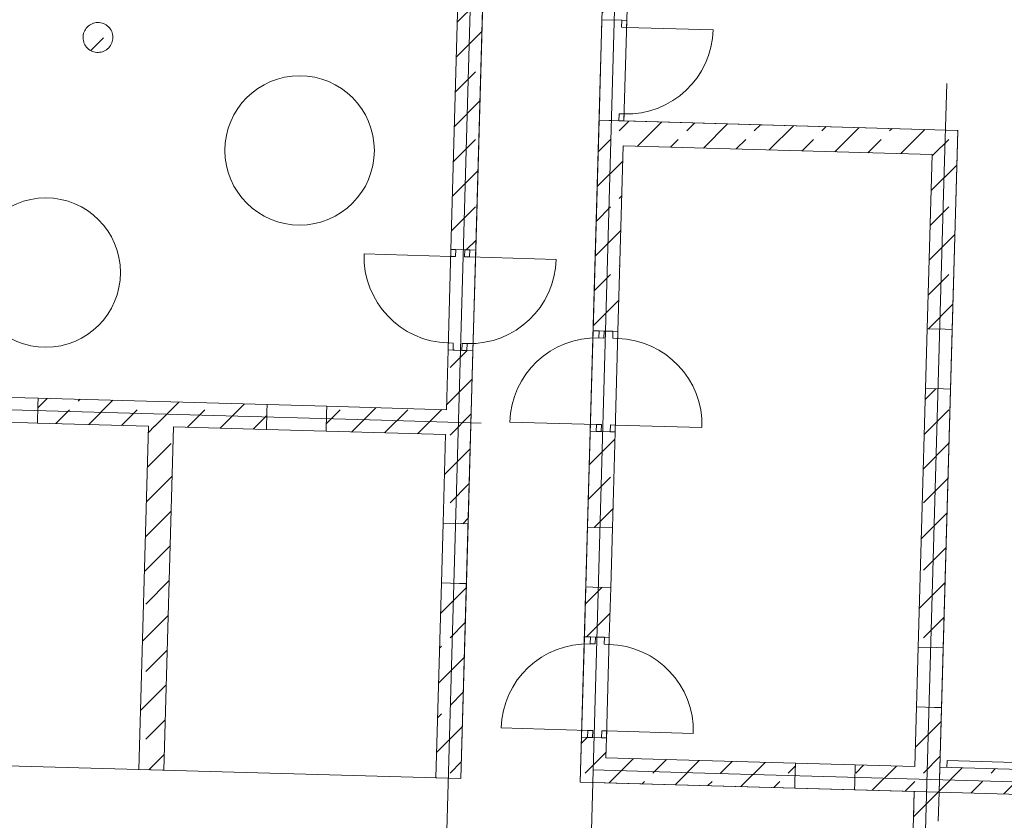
# Model space of a CAD drawing. Extents: x -22247 to 417655, y -187892 to 17509.
# Tile 7 of 62: x -10599 to -715, y -131997 to -123955. Entities that reach past the tile are written whole.
import ezdxf
from ezdxf.lldxf.tags import DXFTag

# ---------------------------------------------------------------- set-up
doc = ezdxf.new("R2010")
doc.units = 0
doc.header["$LTSCALE"] = 50
for name, color, linetype, lineweight in [('02 Raster Gebäude', 7, 'Continuous', 25), ('20 Dach Stb-Decke', 7, 'Continuous', 25), ('20 Innenwände', 7, 'Continuous', 25), ('20 Stützen', 7, 'Continuous', 25)]:
    doc.layers.add(name, color=color, linetype=linetype, lineweight=lineweight)
tags = doc.linetypes.add('Raster', pattern=[0.8, 0.4, -0.2, 0, -0.2]).pattern_tags.tags
tags[10:11] = [DXFTag(74, 4), DXFTag(75, 0), DXFTag(340, '0'), DXFTag(46, 1.0), DXFTag(50, 0.0), DXFTag(44, 0.0), DXFTag(45, 0.0)]
tags[8:9] = [DXFTag(74, 4), DXFTag(75, 0), DXFTag(340, '0'), DXFTag(46, 1.0), DXFTag(50, 0.0), DXFTag(44, 0.0), DXFTag(45, 0.0)]
tags[6:7] = [DXFTag(74, 4), DXFTag(75, 0), DXFTag(340, '0'), DXFTag(46, 1.0), DXFTag(50, 0.0), DXFTag(44, 0.0), DXFTag(45, 0.0)]
tags[4:5] = [DXFTag(74, 4), DXFTag(75, 0), DXFTag(340, '0'), DXFTag(46, 1.0), DXFTag(50, 0.0), DXFTag(44, 0.0), DXFTag(45, 0.0)]
tags = doc.linetypes.add('Strichlinie eng', pattern=[0.46, 0.3, -0.16]).pattern_tags.tags
tags[6:7] = [DXFTag(74, 4), DXFTag(75, 0), DXFTag(340, '0'), DXFTag(46, 1.0), DXFTag(50, 0.0), DXFTag(44, 0.0), DXFTag(45, 0.0)]
tags[4:5] = [DXFTag(74, 4), DXFTag(75, 0), DXFTag(340, '0'), DXFTag(46, 1.0), DXFTag(50, 0.0), DXFTag(44, 0.0), DXFTag(45, 0.0)]
tags = doc.linetypes.add('Öffnungslinie Tür Fenster', pattern=[0.46, 0.3, -0.16]).pattern_tags.tags
tags[6:7] = [DXFTag(74, 4), DXFTag(75, 0), DXFTag(340, '0'), DXFTag(46, 1.0), DXFTag(50, 0.0), DXFTag(44, 0.0), DXFTag(45, 0.0)]
tags[4:5] = [DXFTag(74, 4), DXFTag(75, 0), DXFTag(340, '0'), DXFTag(46, 1.0), DXFTag(50, 0.0), DXFTag(44, 0.0), DXFTag(45, 0.0)]
pattern_1 = [(45, (0, 0), (-339.4113, 339.4113), []), (45, (-169.7, 169.7), (-339.4113, 339.4113), [360, -120])]

msp = doc.modelspace()

# ---------------------------------------------------------------- hatches: boundary and pattern name
at = {"layer": '20 Innenwände', "linetype": 'Continuous', "lineweight": 0, "ltscale": 3.71293e-05}
h = msp.add_hatch(dxfattribs=at)
h.set_pattern_fill('Beton_Stahlbeton_0009', scale=1000, style=0, pattern_type=2)
h.set_pattern_definition(pattern_1)
h.paths.add_polyline_path([(-6186.1, -123289.8), (-6270.2, -126263), (-6020.3, -126270.1), (-5936.2, -123296.8)])
h = msp.add_hatch(dxfattribs=at)
h.set_pattern_fill('Beton_Stahlbeton_0009', scale=1000, style=0, pattern_type=2)
h.set_pattern_definition(pattern_1)
h.paths.add_polyline_path([(-4754.4, -123955.4), (-4504.5, -123962.5), (-4486.8, -123337.8), (-4736.7, -123330.8)])
h = msp.add_hatch(dxfattribs=at)
h.set_pattern_fill('Beton_Stahlbeton_0009', scale=1000, style=0, pattern_type=2)
h.set_pattern_definition(pattern_1)
h.paths.add_polyline_path([(-4842.7, -127079.6), (-4592.8, -127086.6), (-4533, -124972.1), (-4782.9, -124965)])
h = msp.add_hatch(dxfattribs=at)
h.set_pattern_fill('Beton_Stahlbeton_0009', scale=1000, style=0, pattern_type=2)
h.set_pattern_definition(pattern_1)
h.paths.add_polyline_path([(-1430.9, -125059.8), (-4533, -124972.1), (-4540.1, -125222), (-1437.9, -125309.7)])
h = msp.add_hatch(dxfattribs=at)
h.set_pattern_fill('Beton_Stahlbeton_0009', scale=1000, style=0, pattern_type=2)
h.set_pattern_definition(pattern_1)
h.paths.add_polyline_path([(-1437.9, -125309.7), (-1181, -125066.9), (-1430.9, -125059.8)])
h = msp.add_hatch(dxfattribs=at)
h.set_pattern_fill('Beton_Stahlbeton_0009', scale=1000, style=0, pattern_type=2)
h.set_pattern_definition(pattern_1)
h.paths.add_polyline_path([(-1437.9, -125309.7), (-1188, -125316.8), (-1181, -125066.9)])
h = msp.add_hatch(dxfattribs=at)
h.set_pattern_fill('Beton_Stahlbeton_0009', scale=1000, style=0, pattern_type=2)
h.set_pattern_definition(pattern_1)
h.paths.add_polyline_path([(-1487.4, -127059), (-1237.5, -127066.1), (-1188, -125316.8), (-1437.9, -125309.7)])
h = msp.add_hatch(dxfattribs=at)
h.set_pattern_fill('Beton_Stahlbeton_0009', scale=1000, style=0, pattern_type=2)
h.set_pattern_definition(pattern_1)
h.paths.add_polyline_path([(-6348, -129011.9), (-6098.1, -129019), (-6048.9, -127279.7), (-6298.8, -127272.6)])
h = msp.add_hatch(dxfattribs=at)
h.set_pattern_fill('Beton_Stahlbeton_0009', scale=1000, style=0, pattern_type=2)
h.set_pattern_definition(pattern_1)
h.paths.add_polyline_path([(-1577.9, -130257.3), (-1328, -130264.3), (-1254.5, -127665.9), (-1504.4, -127658.8)])
h = msp.add_hatch(dxfattribs=at)
h.set_pattern_fill('Beton_Stahlbeton_0009', scale=1000, style=0, pattern_type=2)
h.set_pattern_definition(pattern_1)
h.paths.add_polyline_path([(-10414.1, -127756.5), (-10421.2, -128006.4), (-8122.1, -128071.4), (-8115, -127821.5)])
h = msp.add_hatch(dxfattribs=at)
h.set_pattern_fill('Beton_Stahlbeton_0009', scale=1000, style=0, pattern_type=2)
h.set_pattern_definition(pattern_1)
h.paths.add_polyline_path([(-7515.3, -127838.4), (-7522.3, -128088.3), (-6322.8, -128122.3), (-6315.7, -127872.4)])
h = msp.add_hatch(dxfattribs=at)
h.set_pattern_fill('Beton_Stahlbeton_0009', scale=1000, style=0, pattern_type=2)
h.set_pattern_definition(pattern_1)
h.paths.add_polyline_path([(-9152.4, -131493.6), (-9054.8, -128045), (-9304.8, -128037.9), (-9402.3, -131486.6)])
h = msp.add_hatch(dxfattribs=at)
h.set_pattern_fill('Beton_Stahlbeton_0009', scale=1000, style=0, pattern_type=2)
h.set_pattern_definition(pattern_1)
h.paths.add_polyline_path([(-4898.5, -129052.9), (-4648.6, -129060), (-4621.4, -128096.2), (-4871.3, -128089.2)])
h = msp.add_hatch(dxfattribs=at)
h.set_pattern_fill('Beton_Stahlbeton_0009', scale=1000, style=0, pattern_type=2)
h.set_pattern_definition(pattern_1)
h.paths.add_polyline_path([(-6420.3, -131570.9), (-6170.4, -131578), (-6115, -129618.7), (-6364.9, -129611.7)])
h = msp.add_hatch(dxfattribs=at)
h.set_pattern_fill('Beton_Stahlbeton_0009', scale=1000, style=0, pattern_type=2)
h.set_pattern_definition(pattern_1)
h.paths.add_polyline_path([(-4915.5, -129652.7), (-4929.6, -130152.5), (-4679.7, -130159.5), (-4665.6, -129659.7)])
h = msp.add_hatch(dxfattribs=at)
h.set_pattern_fill('Beton_Stahlbeton_0009', scale=1000, style=0, pattern_type=2)
h.set_pattern_definition(pattern_1)
h.paths.add_polyline_path([(-1618.9, -131706.7), (-1369, -131713.8), (-1344.9, -130864.1), (-1594.8, -130857)])
h = msp.add_hatch(dxfattribs=at)
h.set_pattern_fill('Beton_Stahlbeton_0009', scale=1000, style=0, pattern_type=2)
h.set_pattern_definition(pattern_1)
h.paths.add_polyline_path([(-4963.9, -131362), (-4714, -131369.1), (-4708.3, -131169.1), (-4958.2, -131162.1)])
h = msp.add_hatch(dxfattribs=at)
h.set_pattern_fill('Beton_Stahlbeton_0009', scale=1000, style=0, pattern_type=2)
h.set_pattern_definition(pattern_1)
h.paths.add_polyline_path([(-4963.9, -131362), (-4970.9, -131611.9), (-4714, -131369.1)])
h = msp.add_hatch(dxfattribs=at)
h.set_pattern_fill('Beton_Stahlbeton_0009', scale=1000, style=0, pattern_type=2)
h.set_pattern_definition(pattern_1)
h.paths.add_polyline_path([(-4714, -131369.1), (-4970.9, -131611.9), (-4721, -131619)])
h = msp.add_hatch(dxfattribs=at)
h.set_pattern_fill('Beton_Stahlbeton_0009', scale=1000, style=0, pattern_type=2)
h.set_pattern_definition(pattern_1)
h.paths.add_polyline_path([(-4714, -131369.1), (-4721, -131619), (-2818.4, -131672.8), (-2811.3, -131422.9)])
h = msp.add_hatch(dxfattribs=at)
h.set_pattern_fill('Beton_Stahlbeton_0009', scale=1000, style=0, pattern_type=2)
h.set_pattern_definition(pattern_1)
h.paths.add_polyline_path([(-2218.6, -131689.7), (-1618.9, -131706.7), (-1611.8, -131456.8), (-2211.5, -131439.8)])
h = msp.add_hatch(dxfattribs=at)
h.set_pattern_fill('Beton_Stahlbeton_0009', scale=1000, style=0, pattern_type=2)
h.set_pattern_definition(pattern_1)
h.paths.add_polyline_path([(-1369, -131713.8), (1080.6, -131783), (1087.7, -131533.1), (-1361.9, -131463.9)])
h = msp.add_hatch(dxfattribs=at)
h.set_pattern_fill('Beton_Stahlbeton_0009', scale=1000, style=0, pattern_type=2)
h.set_pattern_definition(pattern_1)
h.paths.add_polyline_path([(-1627.1, -131996.6), (-1377.2, -132003.6), (-1369, -131713.8), (-1618.9, -131706.7)])
at = {"layer": '20 Stützen', "linetype": 'Continuous', "lineweight": 0, "ltscale": 3.71293e-05}
h = msp.add_hatch(dxfattribs=at)
h.set_pattern_fill('Beton_Stahlbeton_0009', scale=1000, style=0, pattern_type=2)
h.set_pattern_definition(pattern_1)
h.paths.add_polyline_path([(-9829.8, -123985, 0.414214), (-9962.1, -124150.8, 0.414214), (-9796.2, -124283.1, 0.414214), (-9664, -124117.2, 0.414214)])

# ---------------------------------------------------------------- linework, layer by layer
at = {"layer": '02 Raster Gebäude', "color": 1, "linetype": 'Raster', "lineweight": 18, "ltscale": 0.000188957, "true_color": 0xf50000}
for p, q in [((-4561.3, -121548.4), (-4886.8, -133058.1)), ((-4561.3, -121548.4), (-4886.8, -133058.1)), ((-6014.9, -121655.8), (-6456.4, -137266.4)), ((-6014.9, -121655.8), (-6456.4, -137266.4)), ((-1320.9, -125594.7), (-1292.7, -124595.1)), ((-1320.9, -125594.7), (-1292.7, -124595.1)), ((-1320.9, -125594.7), (-1661, -137617.6)), ((-1320.9, -125594.7), (-1661, -137617.6)), ((-6965.2, -127979.1), (-17286.1, -127687.2)), ((-6965.2, -127979.1), (-17286.1, -127687.2)), ((-6965.2, -127979.1), (-5965.6, -128007.3)), ((-6965.2, -127979.1), (-5965.6, -128007.3)), ((-3841.1, -131518.8), (-4840.7, -131490.5)), ((-3841.1, -131518.8), (-4840.7, -131490.5)), ((10502.9, -131924.5), (-3841.1, -131518.8)), ((10502.9, -131924.5), (-3841.1, -131518.8))]:
    msp.add_line(p, q, dxfattribs=at)
at = {"layer": '20 Dach Stb-Decke', "color": 7, "linetype": 'Öffnungslinie Tür Fenster', "lineweight": 13, "ltscale": 3.71293e-05}
for points in [[(-17149.2, -132768.1), (-6212.8, -133077.4), (-1661.3, -133206.1), (-1618.9, -131707), (-4970.9, -131611.9), (-4681.6, -121381.5), (-5881.1, -121347.6), (-6170.4, -131578), (-15157.6, -131324.1), (-15161, -131445.1), (-17110.3, -131390)], [(-4782.9, -124965), (-4970.9, -131611.9), (-1369, -131713.8), (-1181, -125066.9)]]:
    msp.add_lwpolyline(points, close=True, dxfattribs=at)
for points in [[(-8538.4, -125268.4, 1), (-7038.4, -125268.4, 1)], [(-11086.7, -126495.1, 1), (-9586.7, -126495.1, 1)]]:
    msp.add_lwpolyline(points, format="xyb", close=True, dxfattribs=at)
at = {"layer": '20 Innenwände', "color": 7, "linetype": 'Continuous', "lineweight": 13, "ltscale": 3.71293e-05}
for p, q in [((-4782.9, -124965), (-4754.4, -123955.4)), ((-4554.5, -123961.1), (-4754.4, -123955.4)), ((-4554.5, -123961.1), (-4754.4, -123955.4)), ((-4554.5, -123961.1), (-4556.4, -124031.1)), ((-4556.4, -124031.1), (-4506.5, -124032.5)), ((-4504.5, -123962.5), (-4554.5, -123961.1)), ((-4504.5, -123962.5), (-4554.5, -123961.1)), ((-4504.5, -123962.5), (-4554.5, -123961.1)), ((-4504.5, -123962.5), (-4554.5, -123961.1)), ((-4533, -124972.1), (-4504.5, -123962.5)), ((-4506.5, -124032.5), (-4504.5, -123962.5)), ((-4506.5, -124032.5), (-3636.8, -124057.1)), ((-4583, -124970.7), (-4581, -124900.7)), ((-4581, -124900.7), (-4531.1, -124902.1)), ((-4531.1, -124902.1), (-4533, -124972.1)), ((-4583, -124970.7), (-4782.9, -124965)), ((-4583, -124970.7), (-4782.9, -124965)), ((-4533, -124972.1), (-4583, -124970.7)), ((-4533, -124972.1), (-4583, -124970.7)), ((-4533, -124972.1), (-4583, -124970.7)), ((-4533, -124972.1), (-4583, -124970.7)), ((-6272.2, -126333), (-7141.9, -126308.4)), ((-6298.8, -127272.6), (-6270.2, -126263)), ((-6298.8, -127272.6), (-6270.2, -126263)), ((-6272.2, -126333), (-6270.2, -126263)), ((-6270.2, -126263), (-6220.2, -126264.4)), ((-6270.2, -126263), (-6220.2, -126264.4)), ((-6270.2, -126263), (-6220.2, -126264.4)), ((-6270.2, -126263), (-6130.3, -126267)), ((-6220.2, -126264.4), (-6222.2, -126334.4)), ((-6220.2, -126264.4), (-6020.3, -126270.1)), ((-6130.3, -126267), (-6132.3, -126336.9)), ((-6080.3, -126268.4), (-6130.3, -126267)), ((-6130.3, -126267), (-6080.3, -126268.4)), ((-6130.3, -126267), (-6080.3, -126268.4)), ((-6082.3, -126338.4), (-6080.3, -126268.4)), ((-6080.3, -126268.4), (-6020.3, -126270.1)), ((-6048.9, -127279.7), (-6020.3, -126270.1)), ((-6048.9, -127279.7), (-6020.3, -126270.1)), ((-6222.2, -126334.4), (-6272.2, -126333)), ((-6132.3, -126336.9), (-6082.3, -126338.4)), ((-6082.3, -126338.4), (-5212.6, -126363)), ((-4842.7, -127079.6), (-4871.3, -128089.2)), ((-4842.7, -127079.6), (-4871.3, -128089.2)), ((-4642.8, -127085.2), (-4842.7, -127079.6)), ((-4782.8, -127081.3), (-4842.7, -127079.6)), ((-4784.7, -127151.2), (-4782.8, -127081.3)), ((-4782.8, -127081.3), (-4732.8, -127082.7)), ((-4732.8, -127082.7), (-4782.8, -127081.3)), ((-4732.8, -127082.7), (-4782.8, -127081.3)), ((-4732.8, -127082.7), (-4734.8, -127152.7)), ((-4592.8, -127086.6), (-4732.8, -127082.7)), ((-4642.8, -127085.2), (-4644.8, -127155.2)), ((-4592.8, -127086.6), (-4642.8, -127085.2)), ((-4592.8, -127086.6), (-4642.8, -127085.2)), ((-4592.8, -127086.6), (-4642.8, -127085.2)), ((-4592.8, -127086.6), (-4621.4, -128096.2)), ((-4592.8, -127086.6), (-4621.4, -128096.2)), ((-4594.8, -127156.6), (-4592.8, -127086.6)), ((-1504.4, -127658.8), (-1487.4, -127059)), ((-1307.5, -127064.1), (-1487.4, -127059)), ((-1307.5, -127064.1), (-1487.4, -127059)), ((-1237.5, -127066.1), (-1307.5, -127064.1)), ((-1237.5, -127066.1), (-1307.5, -127064.1)), ((-1254.5, -127665.9), (-1237.5, -127066.1)), ((-6296.8, -127202.6), (-6298.8, -127272.6)), ((-6246.8, -127204.1), (-6296.8, -127202.6)), ((-6248.8, -127274), (-6246.8, -127204.1)), ((-6158.8, -127276.6), (-6156.9, -127206.6)), ((-6156.9, -127206.6), (-6106.9, -127208)), ((-6106.9, -127208), (-6108.9, -127278)), ((-4734.8, -127152.7), (-4784.7, -127151.2)), ((-4644.8, -127155.2), (-4594.8, -127156.6)), ((-6298.8, -127272.6), (-6248.8, -127274)), ((-6298.8, -127272.6), (-6248.8, -127274)), ((-6298.8, -127272.6), (-6248.8, -127274)), ((-6298.8, -127272.6), (-6158.8, -127276.6)), ((-6248.8, -127274), (-6048.9, -127279.7)), ((-6108.9, -127278), (-6158.8, -127276.6)), ((-6158.8, -127276.6), (-6108.9, -127278)), ((-6158.8, -127276.6), (-6108.9, -127278)), ((-6108.9, -127278), (-6048.9, -127279.7)), ((-1324.4, -127663.9), (-1504.4, -127658.8)), ((-1324.4, -127663.9), (-1504.4, -127658.8)), ((-1254.5, -127665.9), (-1324.4, -127663.9)), ((-1254.5, -127665.9), (-1324.4, -127663.9)), ((-11013.9, -127739.5), (-10414.1, -127756.5)), ((-10414.1, -127756.5), (-10416.1, -127826.4)), ((-10414.1, -127756.5), (-10416.1, -127826.4)), ((-10416.1, -127826.4), (-10421.2, -128006.4)), ((-10416.1, -127826.4), (-10421.2, -128006.4)), ((-8117, -127891.5), (-8122.1, -128071.4)), ((-8117, -127891.5), (-8122.1, -128071.4)), ((-8115, -127821.5), (-8117, -127891.5)), ((-8115, -127821.5), (-8117, -127891.5)), ((-8115, -127821.5), (-7515.3, -127838.4)), ((-7515.3, -127838.4), (-7517.2, -127908.4)), ((-7515.3, -127838.4), (-7517.2, -127908.4)), ((-11020.9, -127989.4), (-10421.2, -128006.4)), ((-7517.2, -127908.4), (-7522.3, -128088.3)), ((-7517.2, -127908.4), (-7522.3, -128088.3)), ((-4809.3, -128020.9), (-5679, -127996.3)), ((-8122.1, -128071.4), (-7522.3, -128088.3)), ((-4671.4, -128094.8), (-4871.3, -128089.2)), ((-4811.3, -128090.9), (-4871.3, -128089.2)), ((-4809.3, -128020.9), (-4811.3, -128090.9)), ((-4811.3, -128090.9), (-4761.3, -128092.3)), ((-4761.3, -128092.3), (-4811.3, -128090.9)), ((-4761.3, -128092.3), (-4811.3, -128090.9)), ((-4759.4, -128022.3), (-4809.3, -128020.9)), ((-4761.3, -128092.3), (-4759.4, -128022.3)), ((-4621.4, -128096.2), (-4761.3, -128092.3)), ((-4671.4, -128094.8), (-4669.4, -128024.8)), ((-4621.4, -128096.2), (-4671.4, -128094.8)), ((-4621.4, -128096.2), (-4671.4, -128094.8)), ((-4621.4, -128096.2), (-4671.4, -128094.8)), ((-4669.4, -128024.8), (-4619.4, -128026.3)), ((-4619.4, -128026.3), (-4621.4, -128096.2)), ((-4619.4, -128026.3), (-3749.8, -128050.9)), ((-6364.9, -129611.7), (-6348, -129011.9)), ((-6168, -129017), (-6348, -129011.9)), ((-6168, -129017), (-6348, -129011.9)), ((-6098.1, -129019), (-6168, -129017)), ((-6098.1, -129019), (-6168, -129017)), ((-6115, -129618.7), (-6098.1, -129019)), ((-4898.5, -129052.9), (-4915.5, -129652.7)), ((-4898.5, -129052.9), (-4828.6, -129054.9)), ((-4898.5, -129052.9), (-4828.6, -129054.9)), ((-4828.6, -129054.9), (-4648.6, -129060)), ((-4828.6, -129054.9), (-4648.6, -129060)), ((-4648.6, -129060), (-4665.6, -129659.7)), ((-6185, -129616.8), (-6364.9, -129611.7)), ((-6185, -129616.8), (-6364.9, -129611.7)), ((-6115, -129618.7), (-6185, -129616.8)), ((-6115, -129618.7), (-6185, -129616.8)), ((-4915.5, -129652.7), (-4845.5, -129654.6)), ((-4915.5, -129652.7), (-4845.5, -129654.6)), ((-4845.5, -129654.6), (-4665.6, -129659.7)), ((-4845.5, -129654.6), (-4665.6, -129659.7)), ((-4929.6, -130152.5), (-4958.2, -131162.1)), ((-4929.6, -130152.5), (-4958.2, -131162.1)), ((-4729.7, -130158.1), (-4929.6, -130152.5)), ((-4869.7, -130154.2), (-4929.6, -130152.5)), ((-4871.6, -130224.1), (-4869.7, -130154.2)), ((-4869.7, -130154.2), (-4819.7, -130155.6)), ((-4819.7, -130155.6), (-4869.7, -130154.2)), ((-4819.7, -130155.6), (-4869.7, -130154.2)), ((-4819.7, -130155.6), (-4821.7, -130225.6)), ((-4679.7, -130159.5), (-4819.7, -130155.6)), ((-4729.7, -130158.1), (-4731.7, -130228.1)), ((-4679.7, -130159.5), (-4729.7, -130158.1)), ((-4679.7, -130159.5), (-4729.7, -130158.1)), ((-4679.7, -130159.5), (-4729.7, -130158.1)), ((-4679.7, -130159.5), (-4708.3, -131169.1)), ((-4679.7, -130159.5), (-4708.3, -131169.1)), ((-4681.7, -130229.5), (-4679.7, -130159.5)), ((-4821.7, -130225.6), (-4871.6, -130224.1)), ((-4731.7, -130228.1), (-4681.7, -130229.5)), ((-1594.8, -130857), (-1577.9, -130257.3)), ((-1397.9, -130262.4), (-1577.9, -130257.3)), ((-1397.9, -130262.4), (-1577.9, -130257.3)), ((-1328, -130264.3), (-1397.9, -130262.4)), ((-1328, -130264.3), (-1397.9, -130262.4)), ((-1344.9, -130864.1), (-1328, -130264.3)), ((-1414.9, -130862.1), (-1594.8, -130857)), ((-1414.9, -130862.1), (-1594.8, -130857)), ((-1344.9, -130864.1), (-1414.9, -130862.1)), ((-1344.9, -130864.1), (-1414.9, -130862.1)), ((-4896.2, -131093.8), (-5765.9, -131069.2)), ((-4896.2, -131093.8), (-4898.2, -131163.8)), ((-4846.3, -131095.2), (-4896.2, -131093.8)), ((-4848.2, -131165.2), (-4846.3, -131095.2)), ((-4758.3, -131167.7), (-4756.3, -131097.7)), ((-4756.3, -131097.7), (-4706.3, -131099.2)), ((-4706.3, -131099.2), (-4708.3, -131169.1)), ((-4706.3, -131099.2), (-3836.7, -131123.8)), ((-4758.3, -131167.7), (-4958.2, -131162.1)), ((-4898.2, -131163.8), (-4958.2, -131162.1)), ((-4898.2, -131163.8), (-4848.2, -131165.2)), ((-4848.2, -131165.2), (-4898.2, -131163.8)), ((-4848.2, -131165.2), (-4898.2, -131163.8)), ((-4708.3, -131169.1), (-4848.2, -131165.2)), ((-4708.3, -131169.1), (-4758.3, -131167.7)), ((-4708.3, -131169.1), (-4758.3, -131167.7)), ((-4708.3, -131169.1), (-4758.3, -131167.7)), ((-2816.4, -131602.8), (-2811.3, -131422.9)), ((-2816.4, -131602.8), (-2811.3, -131422.9)), ((-2811.3, -131422.9), (-2211.5, -131439.8)), ((-2216.6, -131619.8), (-2211.5, -131439.8)), ((-2216.6, -131619.8), (-2211.5, -131439.8)), ((-2818.4, -131672.8), (-2816.4, -131602.8)), ((-2818.4, -131672.8), (-2816.4, -131602.8)), ((-2218.6, -131689.7), (-2216.6, -131619.8)), ((-2218.6, -131689.7), (-2216.6, -131619.8)), ((-2818.4, -131672.8), (-2218.6, -131689.7))]:
    msp.add_line(p, q, dxfattribs=at)
at = {"layer": '20 Innenwände', "color": 7, "linetype": 'Strichlinie eng', "lineweight": 13, "ltscale": 3.71293e-05}
for p, q in [((-1291.4, -131465.9), (-1289.4, -131395.9)), ((-1289.4, -131395.9), (8466.7, -131671.8))]:
    msp.add_line(p, q, dxfattribs=at)
at = {"layer": '20 Innenwände', "color": 7, "linetype": 'Continuous', "lineweight": 13, "ltscale": 3.71293e-05}
for points in [[(-6186.1, -123289.8), (-6270.2, -126263)], [(-6020.3, -126270.1), (-5936.2, -123296.8)], [(-4504.5, -123962.5), (-4486.8, -123337.8)], [(-4782.9, -124965), (-4842.7, -127079.6)], [(-1181, -125066.9), (-4533, -124972.1)], [(-1181, -125066.9), (-1188, -125316.8)], [(-4592.8, -127086.6), (-4540.1, -125222)], [(-4540.1, -125222), (-1437.9, -125309.7)], [(-1437.9, -125309.7), (-1487.4, -127059)], [(-1237.5, -127066.1), (-1188, -125316.8)], [(-6298.8, -127272.6), (-6315.7, -127872.4)], [(-6098.1, -129019), (-6048.9, -127279.7)], [(-1504.4, -127658.8), (-1577.9, -130257.3)], [(-1328, -130264.3), (-1254.5, -127665.9)], [(-8115, -127821.5), (-10414.1, -127756.5)], [(-6315.7, -127872.4), (-7515.3, -127838.4)], [(-10421.2, -128006.4), (-9304.8, -128037.9)], [(-9304.8, -128037.9), (-9402.3, -131486.6)], [(-9152.4, -131493.6), (-9054.8, -128045)], [(-9054.8, -128045), (-8122.1, -128071.4)], [(-7522.3, -128088.3), (-6322.8, -128122.3)], [(-4871.3, -128089.2), (-4898.5, -129052.9)], [(-4648.6, -129060), (-4621.4, -128096.2)], [(-6322.8, -128122.3), (-6348, -129011.9)], [(-6364.9, -129611.7), (-6420.3, -131570.9)], [(-6170.4, -131578), (-6115, -129618.7)], [(-4915.5, -129652.7), (-4929.6, -130152.5)], [(-4679.7, -130159.5), (-4665.6, -129659.7)], [(-1594.8, -130857), (-1611.8, -131456.8)], [(-1369, -131713.8), (-1344.9, -130864.1)], [(-4958.2, -131162.1), (-4970.9, -131611.9)], [(-4714, -131369.1), (-4708.3, -131169.1)], [(-2811.3, -131422.9), (-4714, -131369.1)], [(-1611.8, -131456.8), (-2211.5, -131439.8)], [(-9402.3, -131486.6), (-9152.4, -131493.6)], [(-1361.9, -131463.9), (-1369, -131713.8)], [(1087.7, -131533.1), (-1361.9, -131463.9)], [(-6420.3, -131570.9), (-6170.4, -131578)], [(-4970.9, -131611.9), (-4721, -131619)], [(-4721, -131619), (-2818.4, -131672.8)], [(-2218.6, -131689.7), (-1618.9, -131706.7)], [(-1618.9, -131706.7), (-1627.1, -131996.6)], [(-1377.2, -132003.6), (-1369, -131713.8)], [(-1369, -131713.8), (1080.6, -131783)]]:
    msp.add_lwpolyline(points, dxfattribs=at)
for centre, start, end in [((-4506.5, -124032.5), 268.38, 358.38), ((-6272.2, -126333), 178.38, 268.38), ((-6082.3, -126338.4), 268.38, 358.38), ((-4809.3, -128020.9), 88.38, 178.38), ((-4619.4, -128026.3), 358.38, 88.38), ((-4896.2, -131093.8), 88.38, 178.38), ((-4706.3, -131099.2), 358.38, 88.38)]:
    msp.add_arc(centre, 870, start, end, dxfattribs=at)
at = {"layer": '20 Stützen', "color": 7, "linetype": 'Continuous', "lineweight": 13, "ltscale": 3.71293e-05}
msp.add_lwpolyline([(-9829.8, -123985, 0.414214), (-9962.1, -124150.8, 0.414214), (-9796.2, -124283.1, 0.414214), (-9664, -124117.2, 0.414214)], format="xyb", close=True, dxfattribs=at)

doc.saveas('drawing.dxf')
